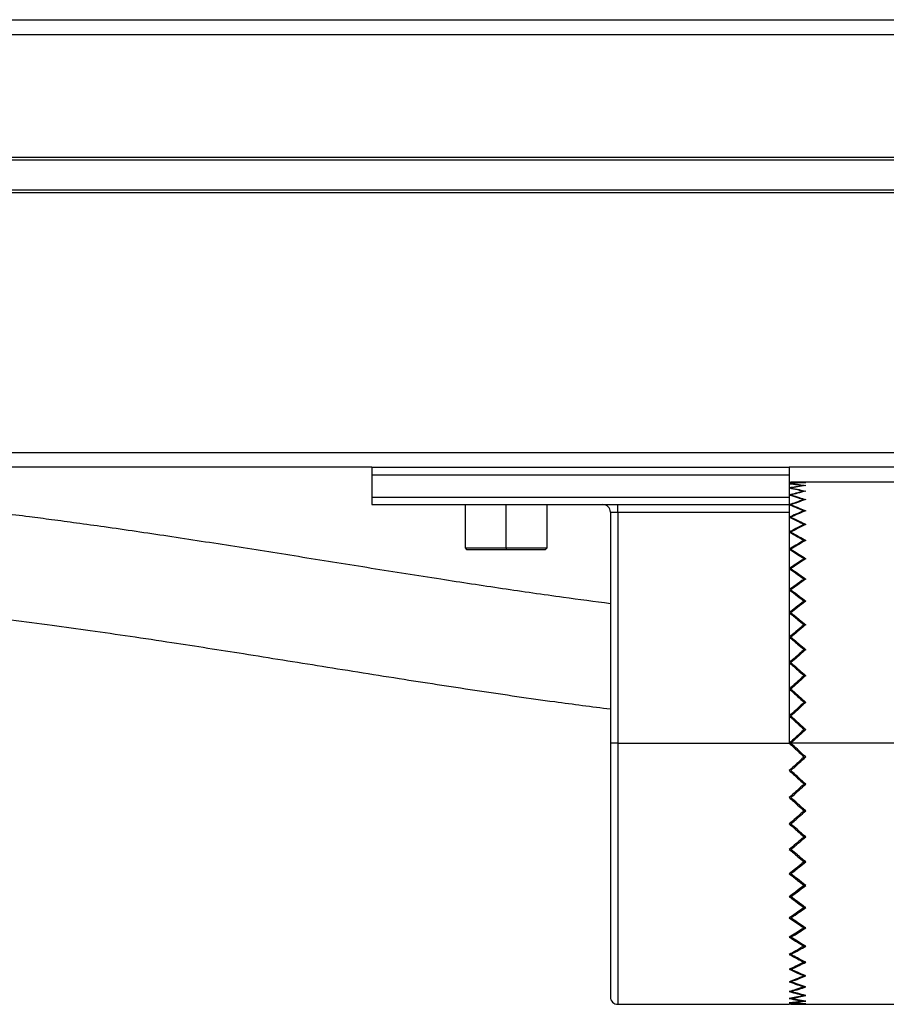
# Model space of a CAD drawing. Header units: millimetres. Extents: x -531 to 2050, y 404 to 998.
# Tile 19 of 23: x 1891 to 1949, y 674 to 740. Entities that reach past the tile are written whole.
import ezdxf

# ---------------------------------------------------------------- set-up
doc = ezdxf.new("R2010")
doc.units = ezdxf.units.MM

# ---------------------------------------------------------------- blocks, each defined once
blk = doc.blocks.new('Drawing View6')
at = {"color": 7, "linetype": 'Continuous', "lineweight": 25}
for p, q in [((-304.3, 33.91), (190.7, 33.91)), ((-301.8, 33.9), (188.2, 33.9)), ((188.2, 32.9), (-301.8, 32.9)), ((-301.8, 24.7), (188.2, 24.7)), ((188.2, 24.5), (-301.8, 24.5)), ((-301.8, 22.5), (188.2, 22.5)), ((188.2, 22.3), (-301.8, 22.3)), ((-301.8, 4.9), (188.2, 4.9)), ((57.75, 3.9), (-171.35, 3.9)), ((57.75, 3.9), (57.75, 3.4)), ((57.75, 3.9), (85.75, 3.9)), ((57.75, 3.4), (85.75, 3.4)), ((57.75, 3.4), (57.75, 1.9)), ((85.75, 3.9), (85.75, 3.4)), ((188.2, 3.9), (85.75, 3.9)), ((85.75, 3.4), (85.75, 1.9)), ((98.35, 2.9), (85.86, 2.9)), ((85.862, 2.01), (85.86, 2.043)), ((57.75, 1.9), (57.75, 1.4)), ((57.75, 1.9), (85.75, 1.9)), ((57.75, 1.4), (85.75, 1.4)), ((64, 1.4), (64, -1.5)), ((66.75, -1.5), (66.75, 1.4)), ((69.5, -1.5), (69.5, 1.4)), ((74.25, 0.9), (74.25, 1.4)), ((85.75, 1.9), (85.75, 1.4)), ((85.75, 1.4), (85.75, 0.9)), ((85.863, 1.343), (85.86, 1.387)), ((86.738, 1.699), (86.74, 1.738)), ((73.75, 0.9), (74.25, 0.9)), ((73.75, 0.9), (73.75, -14.6)), ((74.25, 0.9), (85.75, 0.9)), ((74.25, 0.9), (74.25, -14.6)), ((85.75, 0.9), (85.75, -14.6)), ((86.737, 0.944), (86.74, 0.993)), ((85.863, 0.502), (85.86, 0.555)), ((86.736, 0.018), (86.74, 0.077)), ((85.864, -0.506), (85.86, -0.442)), ((86.735, -1.068), (86.74, -1)), ((64, -1.5), (64.1, -1.6)), ((64, -1.5), (66.75, -1.5)), ((64.1, -1.6), (66.75, -1.6)), ((66.75, -1.5), (69.5, -1.5)), ((66.75, -1.5), (66.75, -1.6)), ((66.75, -1.6), (69.4, -1.6)), ((69.4, -1.6), (69.5, -1.5)), ((85.865, -1.668), (85.86, -1.595)), ((86.734, -2.303), (86.74, -2.226)), ((85.867, -2.972), (85.86, -2.89)), ((86.732, -3.672), (86.74, -3.587)), ((85.868, -4.403), (85.86, -4.314)), ((86.73, -5.162), (86.74, -5.069)), ((85.871, -5.948), (85.86, -5.85)), ((86.727, -6.757), (86.74, -6.655)), ((85.875, -7.588), (85.86, -7.482)), ((86.723, -8.439), (86.74, -8.329)), ((85.881, -9.308), (85.86, -9.192)), ((86.713, -10.193), (86.74, -10.071)), ((85.896, -11.094), (85.86, -10.962)), ((86.686, -12.013), (86.74, -11.862)), ((85.969, -12.973), (85.86, -12.771)), ((86.85, -13.684), (85.857, -14.601)), ((86.765, -13.763), (86.71, -13.712)), ((74.25, -14.6), (73.75, -14.6)), ((73.75, -14.6), (73.75, -31.6)), ((74.25, -14.6), (85.75, -14.6)), ((74.25, -14.6), (74.25, -32.1)), ((85.859, -14.6), (85.75, -14.6)), ((93.85, -14.6), (85.857, -14.601)), ((86.71, -15.488), (86.765, -15.437)), ((85.969, -16.227), (85.86, -16.429)), ((86.686, -17.187), (86.74, -17.338)), ((85.896, -18.106), (85.86, -18.238)), ((86.713, -19.007), (86.74, -19.129)), ((85.881, -19.892), (85.86, -20.008)), ((86.723, -20.761), (86.74, -20.871)), ((85.875, -21.612), (85.86, -21.718)), ((86.727, -22.443), (86.74, -22.545)), ((85.871, -23.253), (85.86, -23.35)), ((86.73, -24.038), (86.74, -24.131)), ((85.868, -24.797), (85.86, -24.886)), ((86.732, -25.528), (86.74, -25.613)), ((85.867, -26.229), (85.86, -26.31)), ((86.734, -26.897), (86.74, -26.974)), ((85.865, -27.533), (85.86, -27.605)), ((86.735, -28.132), (86.74, -28.2)), ((85.864, -28.695), (85.86, -28.758)), ((85.863, -29.702), (85.86, -29.755)), ((86.736, -29.218), (86.74, -29.277)), ((86.737, -30.144), (86.74, -30.193)), ((85.863, -30.544), (85.86, -30.587)), ((86.738, -30.899), (86.74, -30.938)), ((85.862, -31.21), (85.86, -31.243)), ((74.25, -32.1), (85.75, -32.1)), ((85.86, -32.1), (93.85, -32.1))]:
    blk.add_line(p, q, dxfattribs=at)
for centre, start, end in [((73.25, 0.9), 0, 90), ((74.25, -31.6), 180, 270)]:
    blk.add_arc(centre, 0.5, start, end, dxfattribs=at)
for points, knots in [([(85.75, 2.9), (85.935, 2.899), (86.265, 2.897), (86.595, 2.882), (86.74, 2.876)], [0, 0, 0, 0, 0.5599954, 1, 1, 1, 1]), ([(86.74, 2.876), (86.555, 2.866), (86.225, 2.848), (85.895, 2.817), (85.75, 2.804)], [0, 0, 0, 0, 0.5599953, 1, 1, 1, 1]), ([(85.75, 2.804), (85.935, 2.785), (86.265, 2.751), (86.595, 2.705), (86.74, 2.685)], [0, 0, 0, 0, 0.559995, 1, 1, 1, 1]), ([(86.74, 2.685), (86.555, 2.657), (86.225, 2.607), (85.895, 2.545), (85.75, 2.518)], [0, 0, 0, 0, 0.559995, 1, 1, 1, 1]), ([(85.86, 2.9), (86.045, 2.899), (86.375, 2.897), (86.705, 2.882), (86.85, 2.876)], [0, 0, 0, 0, 0.559995, 1, 1, 1, 1]), ([(86.85, 2.876), (86.665, 2.866), (86.335, 2.848), (86.005, 2.817), (85.86, 2.804)], [0, 0, 0, 0, 0.5599954, 1, 1, 1, 1]), ([(85.86, 2.804), (86.045, 2.785), (86.375, 2.751), (86.705, 2.705), (86.85, 2.685)], [0, 0, 0, 0, 0.559995, 1, 1, 1, 1]), ([(86.85, 2.685), (86.665, 2.657), (86.335, 2.607), (86.005, 2.545), (85.86, 2.518)], [0, 0, 0, 0, 0.559995, 1, 1, 1, 1]), ([(73.75, -5.245), (72.696, -5.107), (70.254, -4.785), (66.458, -4.234), (62.162, -3.579), (57.7, -2.872), (53.11, -2.134), (48.57, -1.412), (44.144, -0.728), (40.603, -0.209), (38.001, 0.153), (36.327, 0.379), (34.663, 0.595), (32.708, 0.839), (30.351, 1.117), (27.526, 1.423), (24.295, 1.736), (20.508, 2.049), (16.134, 2.328), (11.137, 2.545), (7.58, 2.575), (5.7, 2.591)], [0, 0, 0, 0, 0.045027, 0.104368, 0.165607, 0.235454, 0.305367, 0.374929, 0.443839, 0.508662, 0.536843, 0.562084, 0.584433, 0.611801, 0.649747, 0.689436, 0.736446, 0.790795, 0.852581, 0.92209, 1, 1, 1, 1]), ([(85.75, 2.518), (85.935, 2.481), (86.265, 2.415), (86.595, 2.338), (86.74, 2.304)], [0, 0, 0, 0, 0.559995, 1, 1, 1, 1]), ([(86.74, 2.304), (86.555, 2.258), (86.225, 2.177), (85.895, 2.084), (85.75, 2.043)], [0, 0, 0, 0, 0.559995, 1, 1, 1, 1]), ([(85.75, 2.043), (85.935, 1.989), (86.265, 1.893), (86.595, 1.785), (86.74, 1.738)], [0, 0, 0, 0, 0.5599954, 1, 1, 1, 1]), ([(85.86, 2.518), (86.045, 2.481), (86.375, 2.415), (86.705, 2.338), (86.85, 2.304)], [0, 0, 0, 0, 0.559995, 1, 1, 1, 1]), ([(86.85, 2.304), (86.665, 2.258), (86.335, 2.177), (86.005, 2.084), (85.86, 2.043)], [0, 0, 0, 0, 0.559995, 1, 1, 1, 1]), ([(85.86, 2.043), (86.045, 1.989), (86.375, 1.893), (86.705, 1.785), (86.85, 1.738)], [0, 0, 0, 0, 0.559995, 1, 1, 1, 1]), ([(86.74, 1.738), (86.555, 1.675), (86.225, 1.564), (85.895, 1.441), (85.75, 1.387)], [0, 0, 0, 0, 0.559995, 1, 1, 1, 1]), ([(85.75, 1.387), (85.935, 1.316), (86.265, 1.19), (86.595, 1.053), (86.74, 0.993)], [0, 0, 0, 0, 0.559995, 1, 1, 1, 1]), ([(86.85, 1.738), (86.665, 1.675), (86.335, 1.564), (86.005, 1.441), (85.86, 1.387)], [0, 0, 0, 0, 0.559995, 1, 1, 1, 1]), ([(85.86, 1.387), (86.045, 1.316), (86.375, 1.19), (86.705, 1.053), (86.85, 0.993)], [0, 0, 0, 0, 0.559995, 1, 1, 1, 1]), ([(86.74, 0.993), (86.555, 0.914), (86.225, 0.773), (85.895, 0.622), (85.75, 0.555)], [0, 0, 0, 0, 0.559995, 1, 1, 1, 1]), ([(86.85, 0.993), (86.665, 0.914), (86.335, 0.773), (86.005, 0.622), (85.86, 0.555)], [0, 0, 0, 0, 0.559995, 1, 1, 1, 1]), ([(85.75, 0.555), (85.935, 0.469), (86.265, 0.314), (86.595, 0.149), (86.74, 0.077)], [0, 0, 0, 0, 0.5599954, 1, 1, 1, 1]), ([(86.74, 0.077), (86.555, -0.018), (86.225, -0.186), (85.895, -0.364), (85.75, -0.442)], [0, 0, 0, 0, 0.559995, 1, 1, 1, 1]), ([(85.86, 0.555), (86.045, 0.469), (86.375, 0.314), (86.705, 0.149), (86.85, 0.077)], [0, 0, 0, 0, 0.559995, 1, 1, 1, 1]), ([(86.85, 0.077), (86.665, -0.017), (86.335, -0.186), (86.005, -0.364), (85.86, -0.442)], [0, 0, 0, 0, 0.559995, 1, 1, 1, 1]), ([(85.75, -0.442), (85.935, -0.544), (86.265, -0.725), (86.595, -0.916), (86.74, -1)], [0, 0, 0, 0, 0.559995, 1, 1, 1, 1]), ([(85.86, -0.442), (86.045, -0.544), (86.375, -0.725), (86.705, -0.916), (86.85, -1)], [0, 0, 0, 0, 0.559995, 1, 1, 1, 1]), ([(86.74, -1), (86.555, -1.109), (86.225, -1.303), (85.895, -1.506), (85.75, -1.595)], [0, 0, 0, 0, 0.5599953, 1, 1, 1, 1]), ([(86.85, -1), (86.665, -1.109), (86.335, -1.302), (86.005, -1.506), (85.86, -1.595)], [0, 0, 0, 0, 0.559995, 1, 1, 1, 1]), ([(85.75, -1.595), (85.935, -1.71), (86.265, -1.916), (86.595, -2.131), (86.74, -2.226)], [0, 0, 0, 0, 0.559995, 1, 1, 1, 1]), ([(85.86, -1.595), (86.045, -1.71), (86.375, -1.916), (86.705, -2.131), (86.85, -2.226)], [0, 0, 0, 0, 0.559995, 1, 1, 1, 1]), ([(86.74, -2.226), (86.555, -2.348), (86.225, -2.565), (85.895, -2.791), (85.75, -2.89)], [0, 0, 0, 0, 0.559995, 1, 1, 1, 1]), ([(86.85, -2.226), (86.665, -2.347), (86.335, -2.565), (86.005, -2.791), (85.86, -2.89)], [0, 0, 0, 0, 0.559995, 1, 1, 1, 1]), ([(85.75, -2.89), (85.935, -3.018), (86.265, -3.247), (86.595, -3.483), (86.74, -3.587)], [0, 0, 0, 0, 0.559995, 1, 1, 1, 1]), ([(85.86, -2.89), (86.045, -3.018), (86.375, -3.247), (86.705, -3.483), (86.85, -3.587)], [0, 0, 0, 0, 0.559995, 1, 1, 1, 1]), ([(86.74, -3.587), (86.555, -3.721), (86.225, -3.959), (85.895, -4.206), (85.75, -4.314)], [0, 0, 0, 0, 0.559995, 1, 1, 1, 1]), ([(86.85, -3.587), (86.665, -3.721), (86.335, -3.959), (86.005, -4.205), (85.86, -4.314)], [0, 0, 0, 0, 0.559995, 1, 1, 1, 1]), ([(5.7, -4.409), (7.552, -4.425), (11.048, -4.455), (15.945, -4.672), (20.203, -4.948), (23.861, -5.253), (27.253, -5.585), (30.426, -5.936), (33.481, -6.308), (36.246, -6.671), (38.901, -7.038), (41.58, -7.426), (45.004, -7.942), (49.289, -8.612), (54.462, -9.442), (59.726, -10.284), (64.92, -11.084), (69.533, -11.757), (72.5, -12.139), (73.75, -12.3)], [0, 0, 0, 0, 0.0767004, 0.1448311, 0.2050749, 0.2576829, 0.302688, 0.3534787, 0.3982812, 0.4396352, 0.4784674, 0.5191391, 0.5621773, 0.6356386, 0.7161684, 0.7990295, 0.8738418, 0.9468502, 1, 1, 1, 1]), ([(85.75, -4.314), (85.935, -4.453), (86.265, -4.701), (86.595, -4.956), (86.74, -5.069)], [0, 0, 0, 0, 0.559995, 1, 1, 1, 1]), ([(85.86, -4.314), (86.045, -4.453), (86.375, -4.701), (86.705, -4.957), (86.85, -5.069)], [0, 0, 0, 0, 0.559995, 1, 1, 1, 1]), ([(86.74, -5.069), (86.555, -5.213), (86.225, -5.47), (85.895, -5.734), (85.75, -5.85)], [0, 0, 0, 0, 0.559995, 1, 1, 1, 1]), ([(86.85, -5.069), (86.665, -5.213), (86.335, -5.47), (86.005, -5.734), (85.86, -5.85)], [0, 0, 0, 0, 0.559995, 1, 1, 1, 1]), ([(85.75, -5.85), (85.935, -5.999), (86.265, -6.264), (86.595, -6.536), (86.74, -6.655)], [0, 0, 0, 0, 0.559995, 1, 1, 1, 1]), ([(85.86, -5.85), (86.045, -5.999), (86.375, -6.265), (86.705, -6.536), (86.85, -6.655)], [0, 0, 0, 0, 0.559995, 1, 1, 1, 1]), ([(86.74, -6.655), (86.555, -6.808), (86.225, -7.081), (85.895, -7.36), (85.75, -7.482)], [0, 0, 0, 0, 0.559995, 1, 1, 1, 1]), ([(86.85, -6.655), (86.665, -6.808), (86.335, -7.081), (86.005, -7.36), (85.86, -7.482)], [0, 0, 0, 0, 0.559995, 1, 1, 1, 1]), ([(85.75, -7.482), (85.935, -7.639), (86.265, -7.919), (86.595, -8.203), (86.74, -8.329)], [0, 0, 0, 0, 0.559995, 1, 1, 1, 1]), ([(85.86, -7.482), (86.045, -7.639), (86.375, -7.919), (86.705, -8.203), (86.85, -8.329)], [0, 0, 0, 0, 0.559995, 1, 1, 1, 1]), ([(86.74, -8.329), (86.555, -8.489), (86.225, -8.775), (85.895, -9.065), (85.75, -9.192)], [0, 0, 0, 0, 0.559995, 1, 1, 1, 1]), ([(86.85, -8.329), (86.665, -8.489), (86.335, -8.775), (86.005, -9.065), (85.86, -9.192)], [0, 0, 0, 0, 0.559995, 1, 1, 1, 1]), ([(85.75, -9.192), (85.935, -9.355), (86.265, -9.646), (86.595, -9.941), (86.74, -10.071)], [0, 0, 0, 0, 0.559995, 1, 1, 1, 1]), ([(85.86, -9.192), (86.045, -9.355), (86.375, -9.647), (86.705, -9.941), (86.85, -10.071)], [0, 0, 0, 0, 0.559995, 1, 1, 1, 1]), ([(86.74, -10.071), (86.555, -10.236), (86.225, -10.532), (85.895, -10.83), (85.75, -10.962)], [0, 0, 0, 0, 0.559995, 1, 1, 1, 1]), ([(86.85, -10.071), (86.665, -10.236), (86.335, -10.532), (86.005, -10.83), (85.86, -10.962)], [0, 0, 0, 0, 0.559995, 1, 1, 1, 1]), ([(85.75, -10.962), (85.935, -11.129), (86.265, -11.428), (86.595, -11.73), (86.74, -11.862)], [0, 0, 0, 0, 0.559995, 1, 1, 1, 1]), ([(85.86, -10.962), (86.045, -11.129), (86.375, -11.428), (86.705, -11.73), (86.85, -11.862)], [0, 0, 0, 0, 0.559995, 1, 1, 1, 1]), ([(86.74, -11.862), (86.555, -12.032), (86.225, -12.334), (85.895, -12.637), (85.75, -12.771)], [0, 0, 0, 0, 0.559995, 1, 1, 1, 1]), ([(86.85, -11.862), (86.665, -12.031), (86.335, -12.333), (86.005, -12.637), (85.86, -12.771)], [0, 0, 0, 0, 0.559995, 1, 1, 1, 1]), ([(85.75, -12.771), (85.935, -12.941), (86.265, -13.245), (86.595, -13.55), (86.74, -13.684)], [0, 0, 0, 0, 0.559995, 1, 1, 1, 1]), ([(85.86, -12.771), (86.045, -12.941), (86.375, -13.245), (86.705, -13.55), (86.85, -13.684)], [0, 0, 0, 0, 0.559995, 1, 1, 1, 1]), ([(86.74, -13.684), (86.555, -13.855), (86.225, -14.16), (85.895, -14.466), (85.75, -14.6)], [0, 0, 0, 0, 0.559995, 1, 1, 1, 1]), ([(85.75, -14.6), (85.935, -14.771), (86.265, -15.076), (86.595, -15.382), (86.74, -15.516)], [0, 0, 0, 0, 0.559995, 1, 1, 1, 1]), ([(86.85, -15.516), (86.665, -15.345), (86.335, -15.04), (86.005, -14.734), (85.86, -14.6)], [0, 0, 0, 0, 0.559995, 1, 1, 1, 1]), ([(86.74, -15.516), (86.555, -15.687), (86.225, -15.992), (85.895, -16.296), (85.75, -16.429)], [0, 0, 0, 0, 0.559995, 1, 1, 1, 1]), ([(85.86, -16.429), (86.045, -16.259), (86.375, -15.955), (86.705, -15.65), (86.85, -15.516)], [0, 0, 0, 0, 0.559995, 1, 1, 1, 1]), ([(85.75, -16.429), (85.935, -16.599), (86.265, -16.903), (86.595, -17.205), (86.74, -17.338)], [0, 0, 0, 0, 0.559995, 1, 1, 1, 1]), ([(86.85, -17.338), (86.665, -17.169), (86.335, -16.867), (86.005, -16.563), (85.86, -16.429)], [0, 0, 0, 0, 0.559995, 1, 1, 1, 1]), ([(86.74, -17.338), (86.555, -17.506), (86.225, -17.808), (85.895, -18.107), (85.75, -18.238)], [0, 0, 0, 0, 0.559995, 1, 1, 1, 1]), ([(85.86, -18.238), (86.045, -18.071), (86.375, -17.772), (86.705, -17.47), (86.85, -17.338)], [0, 0, 0, 0, 0.559995, 1, 1, 1, 1]), ([(85.75, -18.238), (85.935, -18.405), (86.265, -18.704), (86.595, -18.999), (86.74, -19.129)], [0, 0, 0, 0, 0.559995, 1, 1, 1, 1]), ([(86.85, -19.129), (86.665, -18.964), (86.335, -18.668), (86.005, -18.37), (85.86, -18.238)], [0, 0, 0, 0, 0.559995, 1, 1, 1, 1]), ([(86.74, -19.129), (86.555, -19.294), (86.225, -19.589), (85.895, -19.88), (85.75, -20.008)], [0, 0, 0, 0, 0.559995, 1, 1, 1, 1]), ([(85.86, -20.008), (86.045, -19.845), (86.375, -19.553), (86.705, -19.259), (86.85, -19.129)], [0, 0, 0, 0, 0.559995, 1, 1, 1, 1]), ([(85.75, -20.008), (85.935, -20.17), (86.265, -20.46), (86.595, -20.746), (86.74, -20.871)], [0, 0, 0, 0, 0.559995, 1, 1, 1, 1]), ([(86.85, -20.871), (86.665, -20.711), (86.335, -20.425), (86.005, -20.135), (85.86, -20.008)], [0, 0, 0, 0, 0.559995, 1, 1, 1, 1]), ([(86.74, -20.871), (86.555, -21.031), (86.225, -21.315), (85.895, -21.595), (85.75, -21.718)], [0, 0, 0, 0, 0.559995, 1, 1, 1, 1]), ([(85.86, -21.718), (86.045, -21.561), (86.375, -21.281), (86.705, -20.997), (86.85, -20.871)], [0, 0, 0, 0, 0.559995, 1, 1, 1, 1]), ([(85.75, -21.718), (85.935, -21.874), (86.265, -22.152), (86.595, -22.425), (86.74, -22.545)], [0, 0, 0, 0, 0.559995, 1, 1, 1, 1]), ([(86.85, -22.545), (86.665, -22.392), (86.335, -22.119), (86.005, -21.84), (85.86, -21.718)], [0, 0, 0, 0, 0.559995, 1, 1, 1, 1]), ([(86.74, -22.545), (86.555, -22.697), (86.225, -22.968), (85.895, -23.233), (85.75, -23.35)], [0, 0, 0, 0, 0.559995, 1, 1, 1, 1]), ([(85.86, -23.35), (86.045, -23.201), (86.375, -22.935), (86.705, -22.664), (86.85, -22.545)], [0, 0, 0, 0, 0.559995, 1, 1, 1, 1]), ([(85.75, -23.35), (85.935, -23.497), (86.265, -23.761), (86.595, -24.018), (86.74, -24.131)], [0, 0, 0, 0, 0.559995, 1, 1, 1, 1]), ([(86.85, -24.131), (86.665, -23.987), (86.335, -23.73), (86.005, -23.466), (85.86, -23.35)], [0, 0, 0, 0, 0.559995, 1, 1, 1, 1]), ([(86.74, -24.131), (86.555, -24.274), (86.225, -24.529), (85.895, -24.777), (85.75, -24.886)], [0, 0, 0, 0, 0.559995, 1, 1, 1, 1]), ([(85.86, -24.886), (86.045, -24.747), (86.375, -24.499), (86.705, -24.243), (86.85, -24.131)], [0, 0, 0, 0, 0.559995, 1, 1, 1, 1]), ([(85.75, -24.886), (85.935, -25.024), (86.265, -25.27), (86.595, -25.508), (86.74, -25.613)], [0, 0, 0, 0, 0.5599954, 1, 1, 1, 1]), ([(86.85, -25.613), (86.665, -25.479), (86.335, -25.241), (86.005, -24.995), (85.86, -24.886)], [0, 0, 0, 0, 0.559995, 1, 1, 1, 1]), ([(86.74, -25.613), (86.555, -25.745), (86.225, -25.981), (85.895, -26.209), (85.75, -26.31)], [0, 0, 0, 0, 0.5599953, 1, 1, 1, 1]), ([(85.86, -26.31), (86.045, -26.182), (86.375, -25.953), (86.705, -25.717), (86.85, -25.613)], [0, 0, 0, 0, 0.559995, 1, 1, 1, 1]), ([(85.75, -26.31), (85.935, -26.436), (86.265, -26.661), (86.595, -26.879), (86.74, -26.974)], [0, 0, 0, 0, 0.559995, 1, 1, 1, 1]), ([(86.85, -26.974), (86.665, -26.853), (86.335, -26.635), (86.005, -26.409), (85.86, -26.31)], [0, 0, 0, 0, 0.559995, 1, 1, 1, 1]), ([(86.74, -26.974), (86.555, -27.094), (86.225, -27.309), (85.895, -27.515), (85.75, -27.605)], [0, 0, 0, 0, 0.559995, 1, 1, 1, 1]), ([(85.86, -27.605), (86.045, -27.49), (86.375, -27.284), (86.705, -27.069), (86.85, -26.974)], [0, 0, 0, 0, 0.559995, 1, 1, 1, 1]), ([(85.75, -27.605), (85.935, -27.719), (86.265, -27.921), (86.595, -28.115), (86.74, -28.2)], [0, 0, 0, 0, 0.559995, 1, 1, 1, 1]), ([(86.85, -28.2), (86.665, -28.091), (86.335, -27.898), (86.005, -27.694), (85.86, -27.605)], [0, 0, 0, 0, 0.5599954, 1, 1, 1, 1]), ([(86.74, -28.2), (86.555, -28.307), (86.225, -28.497), (85.895, -28.678), (85.75, -28.758)], [0, 0, 0, 0, 0.559995, 1, 1, 1, 1]), ([(85.86, -28.758), (86.045, -28.656), (86.375, -28.475), (86.705, -28.284), (86.85, -28.2)], [0, 0, 0, 0, 0.5599953, 1, 1, 1, 1]), ([(85.75, -28.758), (85.935, -28.857), (86.265, -29.035), (86.595, -29.203), (86.74, -29.277)], [0, 0, 0, 0, 0.559995, 1, 1, 1, 1]), ([(86.85, -29.277), (86.665, -29.183), (86.335, -29.014), (86.005, -28.836), (85.86, -28.758)], [0, 0, 0, 0, 0.559995, 1, 1, 1, 1]), ([(86.74, -29.277), (86.555, -29.369), (86.225, -29.533), (85.895, -29.688), (85.75, -29.755)], [0, 0, 0, 0, 0.559995, 1, 1, 1, 1]), ([(85.86, -29.755), (86.045, -29.669), (86.375, -29.514), (86.705, -29.349), (86.85, -29.277)], [0, 0, 0, 0, 0.559995, 1, 1, 1, 1]), ([(85.75, -29.755), (85.935, -29.84), (86.265, -29.991), (86.595, -30.131), (86.74, -30.193)], [0, 0, 0, 0, 0.559995, 1, 1, 1, 1]), ([(86.74, -30.193), (86.555, -30.269), (86.225, -30.406), (85.895, -30.532), (85.75, -30.587)], [0, 0, 0, 0, 0.559995, 1, 1, 1, 1]), ([(86.85, -30.193), (86.665, -30.114), (86.335, -29.973), (86.005, -29.822), (85.86, -29.755)], [0, 0, 0, 0, 0.559995, 1, 1, 1, 1]), ([(85.86, -30.587), (86.045, -30.516), (86.375, -30.39), (86.705, -30.253), (86.85, -30.193)], [0, 0, 0, 0, 0.559995, 1, 1, 1, 1]), ([(85.75, -30.587), (85.935, -30.655), (86.265, -30.778), (86.595, -30.889), (86.74, -30.938)], [0, 0, 0, 0, 0.5599954, 1, 1, 1, 1]), ([(86.74, -30.938), (86.555, -30.998), (86.225, -31.105), (85.895, -31.201), (85.75, -31.243)], [0, 0, 0, 0, 0.559995, 1, 1, 1, 1]), ([(86.85, -30.938), (86.665, -30.875), (86.335, -30.764), (86.005, -30.641), (85.86, -30.587)], [0, 0, 0, 0, 0.559995, 1, 1, 1, 1]), ([(85.86, -31.243), (86.045, -31.189), (86.375, -31.093), (86.705, -30.985), (86.85, -30.938)], [0, 0, 0, 0, 0.559995, 1, 1, 1, 1]), ([(85.75, -31.243), (85.935, -31.295), (86.265, -31.387), (86.595, -31.468), (86.74, -31.504)], [0, 0, 0, 0, 0.5599954, 1, 1, 1, 1]), ([(86.74, -31.504), (86.555, -31.547), (86.225, -31.624), (85.895, -31.689), (85.75, -31.718)], [0, 0, 0, 0, 0.559995, 1, 1, 1, 1]), ([(86.85, -31.504), (86.665, -31.458), (86.335, -31.377), (86.005, -31.284), (85.86, -31.243)], [0, 0, 0, 0, 0.559995, 1, 1, 1, 1]), ([(85.86, -31.718), (86.045, -31.681), (86.375, -31.615), (86.705, -31.538), (86.85, -31.504)], [0, 0, 0, 0, 0.5599953, 1, 1, 1, 1]), ([(85.75, -31.718), (85.935, -31.752), (86.265, -31.813), (86.595, -31.863), (86.74, -31.885)], [0, 0, 0, 0, 0.559995, 1, 1, 1, 1]), ([(86.74, -31.885), (86.555, -31.91), (86.225, -31.956), (85.895, -31.989), (85.75, -32.004)], [0, 0, 0, 0, 0.559995, 1, 1, 1, 1]), ([(85.75, -32.004), (85.935, -32.021), (86.265, -32.05), (86.595, -32.068), (86.74, -32.076)], [0, 0, 0, 0, 0.559995, 1, 1, 1, 1]), ([(86.74, -32.076), (86.555, -32.084), (86.225, -32.097), (85.895, -32.099), (85.75, -32.1)], [0, 0, 0, 0, 0.559995, 1, 1, 1, 1]), ([(86.85, -31.885), (86.665, -31.857), (86.335, -31.807), (86.005, -31.745), (85.86, -31.718)], [0, 0, 0, 0, 0.5599954, 1, 1, 1, 1]), ([(85.86, -32.004), (86.045, -31.985), (86.375, -31.951), (86.705, -31.905), (86.85, -31.885)], [0, 0, 0, 0, 0.559995, 1, 1, 1, 1]), ([(86.85, -32.076), (86.665, -32.066), (86.335, -32.048), (86.005, -32.017), (85.86, -32.004)], [0, 0, 0, 0, 0.5599954, 1, 1, 1, 1]), ([(85.86, -32.1), (86.045, -32.099), (86.375, -32.097), (86.705, -32.082), (86.85, -32.076)], [0, 0, 0, 0, 0.559995, 1, 1, 1, 1])]:
    blk.add_open_spline(points, degree=3, knots=knots, dxfattribs=at)

msp = doc.modelspace()

# ---------------------------------------------------------------- block references
at = {"color": 7, "linetype": 'Continuous', "lineweight": 25}
msp.add_blockref('Drawing View6', (1856.386, 705.99), dxfattribs=at)

doc.saveas('drawing.dxf')
